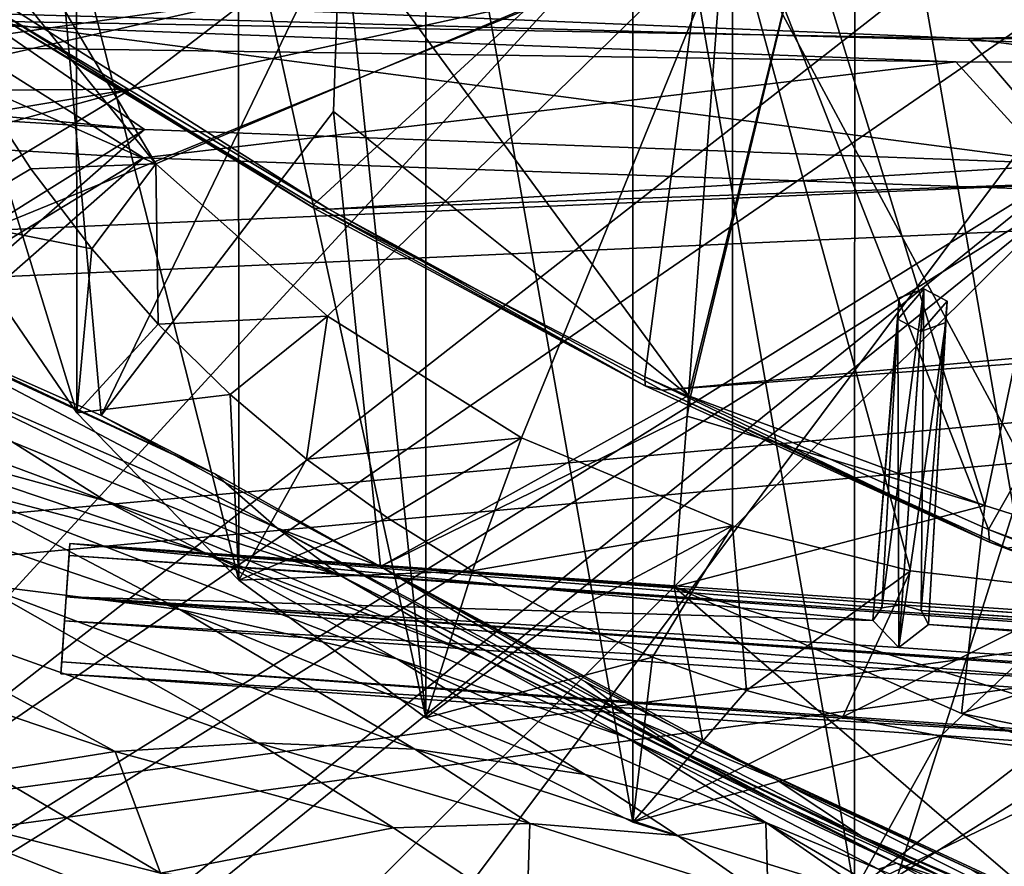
# Model space of a CAD drawing. Header units: metres. Extents: x -904 to 0, y -908 to 0.
# Tile 84 of 160: x -676 to -605, y -120 to -59. Entities that reach past the tile are written whole.
import ezdxf

# ---------------------------------------------------------------- set-up
doc = ezdxf.new("R2010")
doc.units = ezdxf.units.M

msp = doc.modelspace()

# ---------------------------------------------------------------- linework, layer by layer
at = {"layer": 'top'}
for points in [[(-615.870667, -27.952496, 1924.059814), (-599.289185, -25.944717, 1924.886841), (-599.292603, -123.532387, 1981.228638)], [(-631.825684, -30.156021, 1924.642944), (-615.870667, -27.952496, 1924.059814), (-615.893738, -121.315697, 1977.961182)], [(-615.893738, -121.315697, 1977.961182), (-615.870667, -27.952496, 1924.059814), (-599.292603, -123.532387, 1981.228638)], [(-646.723083, -32.457893, 1926.647583), (-631.825684, -30.156021, 1924.642944), (-631.843079, -116.379242, 1974.423828)], [(-631.843079, -116.379242, 1974.423828), (-631.825684, -30.156021, 1924.642944), (-615.893738, -121.315697, 1977.961182)], [(-653.473389, -43.613338, 1933.930176), (-646.723083, -32.457893, 1926.647583), (-646.729492, -108.869835, 1970.764648)], [(-646.729492, -108.869835, 1970.764648), (-646.723083, -32.457893, 1926.647583), (-631.843079, -116.379242, 1974.423828)], [(-625.838684, -45.323685, 1506.101196), (-573.211792, -37.15416, 1505.238892), (-606.250549, -95.326286, 1536.737061)], [(-606.250549, -95.326286, 1536.737061), (-573.211792, -37.15416, 1505.238892), (-580.693237, -104.750137, 1543.907715)], [(-660.197449, -47.493408, 1937.437622), (-653.473389, -43.613338, 1933.930176), (-646.729492, -108.869835, 1970.764648)], [(-677.72467, -58.27211, 1507.729004), (-625.838684, -45.323685, 1506.101196), (-654.81665, -71.977325, 1518.557007)], [(-625.838684, -45.323685, 1506.101196), (-630.979187, -84.363945, 1528.255493), (-654.81665, -71.977325, 1518.557007)], [(-630.979187, -84.363945, 1528.255493), (-625.838684, -45.323685, 1506.101196), (-606.250549, -95.326286, 1536.737061)], [(-671.847412, -52.832878, 1944.112305), (-660.197449, -47.493408, 1937.437622), (-660.17804, -98.976768, 1967.157227)], [(-660.197449, -47.493408, 1937.437622), (-646.729492, -108.869835, 1970.764648), (-660.17804, -98.976768, 1967.157227)], [(-606.136536, -51.913334, 661.366394), (-699.573181, -124.930893, 659.502441), (-590.518311, -49.992722, 661.435425)], [(-699.573181, -124.930893, 659.502441), (-663.146606, -147.079544, 658.922424), (-590.518311, -49.992722, 661.435425)], [(-590.518311, -49.992722, 661.435425), (-663.146606, -147.079544, 658.922424), (-629.467651, -172.820374, 658.248413)], [(-629.467651, -172.820374, 658.248413), (-584.097839, -207.702347, 657.334961), (-590.518311, -49.992722, 661.435425)], [(-673.222168, -51.566269, 225.094833), (-691.508057, -77.616821, 226.568298), (-694.304688, -51.566387, 221.456497)], [(-670.081665, -87.140091, 232.05661), (-691.508057, -77.616821, 226.568298), (-673.222168, -51.566269, 225.094833)], [(-676.5354, -51.566265, 2019.448486), (-666.153809, -69.048439, 2018.337402), (-624.672058, -51.56601, 2028.267822)], [(-676.5354, -51.566265, 2019.448486), (-676.5354, -56.227249, 2018.626587), (-666.153809, -69.048439, 2018.337402)], [(-652.891602, -51.566227, 229.025223), (-670.081665, -87.140091, 232.05661), (-673.222168, -51.566269, 225.094833)], [(-652.891602, -51.566227, 229.025223), (-653.372864, -65.284836, 231.395981), (-670.081665, -87.140091, 232.05661)], [(-666.153809, -69.048439, 2018.337402), (-653.805725, -79.988022, 2018.618408), (-624.672058, -51.56601, 2028.267822)], [(-624.672058, -51.56601, 2028.267822), (-653.805725, -79.988022, 2018.618408), (-639.842285, -88.741081, 2019.398438)], [(-627.826843, -85.693954, 240.781998), (-653.372864, -65.284836, 231.395981), (-652.891602, -51.566227, 229.025223)], [(-625.241882, -51.566051, 235.196579), (-627.826843, -85.693954, 240.781998), (-652.891602, -51.566227, 229.025223)], [(-639.842285, -88.741081, 2019.398438), (-624.666809, -95.070076, 2020.597656), (-624.672058, -51.56601, 2028.267822)], [(-619.445923, -51.565506, 231.234299), (-627.696411, -85.774162, 240.76474), (-627.826843, -85.693954, 240.781998)], [(-627.826843, -85.693954, 240.781998), (-625.241882, -51.566051, 235.196579), (-619.445923, -51.565506, 231.234299)], [(-606.513977, -93.594833, 227.542374), (-627.696411, -85.774162, 240.76474), (-619.445923, -51.565506, 231.234299)], [(-572.431702, -51.56575, 2034.584595), (-624.672058, -51.56601, 2028.267822), (-598.748596, -99.805199, 2023.215332)], [(-624.672058, -51.56601, 2028.267822), (-611.855408, -98.296593, 2021.814209), (-598.748596, -99.805199, 2023.215332)], [(-624.666809, -95.070076, 2020.597656), (-611.855408, -98.296593, 2021.814209), (-624.672058, -51.56601, 2028.267822)], [(-597.693359, -51.565914, 217.78299), (-606.513977, -93.594833, 227.542374), (-619.445923, -51.565506, 231.234299)], [(-584.61438, -100.53476, 216.1931), (-606.513977, -93.594833, 227.542374), (-597.693359, -51.565914, 217.78299)], [(-606.136536, -51.913334, 661.366394), (-637.192749, -56.981213, 661.227844), (-699.573181, -124.930893, 659.502441)], [(-681.336731, -56.008152, 1951.036011), (-671.847412, -52.832878, 1944.112305), (-671.826111, -86.944016, 1963.797729)], [(-671.847412, -52.832878, 1944.112305), (-660.17804, -98.976768, 1967.157227), (-671.826111, -86.944016, 1963.797729)], [(-681.336731, -56.008152, 1951.036011), (-671.826111, -86.944016, 1963.797729), (-681.336914, -73.076019, 1960.890259)], [(-666.153809, -69.048439, 2018.337402), (-676.5354, -56.227249, 2018.626587), (-679.103699, -63.336586, 1989.019043)], [(-676.740051, -57.707558, 1606.950562), (-653.710815, -72.309532, 1606.576172), (-387.700989, -56.295364, 1606.961792)], [(-387.700989, -56.295364, 1606.961792), (-653.710815, -72.309532, 1606.576172), (-379.609039, -62.712627, 1606.793701)], [(-688.617249, -63.810783, 771.015198), (-659.544006, -57.217247, 770.81958), (-705.781616, -63.809055, 881.688293)], [(-659.544006, -57.217247, 770.81958), (-678.420044, -57.36451, 881.352661), (-705.781616, -63.809055, 881.688293)], [(-637.192749, -56.981213, 661.227844), (-698.250366, -81.97522, 660.627258), (-699.573181, -124.930893, 659.502441)], [(-637.192749, -56.981213, 661.227844), (-667.944397, -63.67429, 661.088806), (-698.250366, -81.97522, 660.627258)], [(-688.617249, -63.810783, 771.015198), (-667.944397, -63.67429, 661.088806), (-659.544006, -57.217247, 770.81958)], [(-667.944397, -63.67429, 661.088806), (-637.192749, -56.981213, 661.227844), (-659.544006, -57.217247, 770.81958)], [(-654.772949, -72.232903, 1562.806396), (-677.580322, -58.030148, 1557.350708), (-677.72467, -58.27211, 1507.729004)], [(-676.740051, -57.707558, 1606.950562), (-677.580322, -58.030148, 1557.350708), (-653.710815, -72.309532, 1606.576172)], [(-677.580322, -58.030148, 1557.350708), (-654.772949, -72.232903, 1562.806396), (-653.710815, -72.309532, 1606.576172)], [(-654.81665, -71.977325, 1518.557007), (-654.772949, -72.232903, 1562.806396), (-677.72467, -58.27211, 1507.729004)], [(-653.710815, -72.309532, 1606.576172), (-629.739319, -85.308647, 1606.241211), (-379.609039, -62.712627, 1606.793701)], [(-379.609039, -62.712627, 1606.793701), (-629.739319, -85.308647, 1606.241211), (-369.758789, -65.81794, 1606.712402)], [(-688.617249, -63.810783, 771.015198), (-717.313416, -71.901535, 771.204773), (-667.944397, -63.67429, 661.088806)], [(-717.313416, -71.901535, 771.204773), (-698.311218, -71.975281, 660.949097), (-667.944397, -63.67429, 661.088806)], [(-667.944397, -63.67429, 661.088806), (-698.311218, -71.975281, 660.949097), (-698.250366, -81.97522, 660.627258)], [(-681.336914, -73.076019, 1960.890259), (-675.14624, -69.404274, 1989.514282), (-679.103699, -63.336586, 1989.019043)], [(-675.14624, -69.404274, 1989.514282), (-666.153809, -69.048439, 2018.337402), (-679.103699, -63.336586, 1989.019043)], [(-653.372864, -65.284836, 231.395981), (-650.000427, -97.990288, 237.975601), (-670.081665, -87.140091, 232.05661)], [(-653.372864, -65.284836, 231.395981), (-627.826843, -85.693954, 240.781998), (-650.000427, -97.990288, 237.975601)], [(-629.739319, -85.308647, 1606.241211), (-604.935974, -96.644119, 1605.948364), (-369.758789, -65.81794, 1606.712402)], [(-670.760498, -75.160553, 1990.12854), (-675.14624, -69.404274, 1989.514282), (-681.336914, -73.076019, 1960.890259)], [(-675.14624, -69.404274, 1989.514282), (-670.760498, -75.160553, 1990.12854), (-666.153809, -69.048439, 2018.337402)], [(-666.153809, -69.048439, 2018.337402), (-670.760498, -75.160553, 1990.12854), (-665.9729, -80.574387, 1990.850586)], [(-653.805725, -79.988022, 2018.618408), (-666.153809, -69.048439, 2018.337402), (-665.9729, -80.574387, 1990.850586)], [(-630.979187, -84.363945, 1528.255493), (-630.947449, -85.001038, 1567.692261), (-654.81665, -71.977325, 1518.557007)], [(-630.947449, -85.001038, 1567.692261), (-654.772949, -72.232903, 1562.806396), (-654.81665, -71.977325, 1518.557007)], [(-653.710815, -72.309532, 1606.576172), (-654.772949, -72.232903, 1562.806396), (-630.947449, -85.001038, 1567.692261)], [(-629.739319, -85.308647, 1606.241211), (-653.710815, -72.309532, 1606.576172), (-630.947449, -85.001038, 1567.692261)], [(-671.826111, -86.944016, 1963.797729), (-670.760498, -75.160553, 1990.12854), (-681.336914, -73.076019, 1960.890259)], [(-665.9729, -80.574387, 1990.850586), (-670.760498, -75.160553, 1990.12854), (-671.826111, -86.944016, 1963.797729)], [(-670.081665, -87.140091, 232.05661), (-661.854492, -91.347397, 357.745209), (-691.508057, -77.616821, 226.568298)], [(-661.854492, -91.347397, 357.745209), (-688.608215, -78.789703, 381.493652), (-691.508057, -77.616821, 226.568298)], [(-682.79718, -84.184547, 383.199188), (-688.608215, -78.789703, 381.493652), (-657.457458, -95.206398, 359.191254)], [(-688.608215, -78.789703, 381.493652), (-661.854492, -91.347397, 357.745209), (-657.457458, -95.206398, 359.191254)], [(-653.805725, -79.988022, 2018.618408), (-665.9729, -80.574387, 1990.850586), (-660.810913, -85.618492, 1991.668945)], [(-655.303345, -90.26812, 1992.571411), (-653.805725, -79.988022, 2018.618408), (-660.810913, -85.618492, 1991.668945)], [(-639.842285, -88.741081, 2019.398438), (-653.805725, -79.988022, 2018.618408), (-655.303345, -90.26812, 1992.571411)], [(-660.810913, -85.618492, 1991.668945), (-665.9729, -80.574387, 1990.850586), (-671.826111, -86.944016, 1963.797729)], [(-669.759094, -93.275589, 386.704712), (-698.969971, -82.44548, 411.105713), (-676.487732, -89.034195, 384.943604)], [(-669.759094, -93.275589, 386.704712), (-690.585266, -87.585106, 413.019958), (-698.969971, -82.44548, 411.105713)], [(-657.457458, -95.206398, 359.191254), (-652.741638, -98.710968, 360.64389), (-682.79718, -84.184547, 383.199188)], [(-652.741638, -98.710968, 360.64389), (-676.487732, -89.034195, 384.943604), (-682.79718, -84.184547, 383.199188)], [(-606.250549, -95.326286, 1536.737061), (-606.190125, -96.241852, 1571.963257), (-630.979187, -84.363945, 1528.255493)], [(-606.190125, -96.241852, 1571.963257), (-630.947449, -85.001038, 1567.692261), (-630.979187, -84.363945, 1528.255493)], [(-671.826111, -86.944016, 1963.797729), (-660.17804, -98.976768, 1967.157227), (-660.810913, -85.618492, 1991.668945)], [(-660.17804, -98.976768, 1967.157227), (-655.303345, -90.26812, 1992.571411), (-660.810913, -85.618492, 1991.668945)], [(-627.826843, -85.693954, 240.781998), (-627.940002, -87.188065, 241.026535), (-650.000427, -97.990288, 237.975601)], [(-629.739319, -85.308647, 1606.241211), (-630.947449, -85.001038, 1567.692261), (-606.190125, -96.241852, 1571.963257)], [(-604.935974, -96.644119, 1605.948364), (-629.739319, -85.308647, 1606.241211), (-606.190125, -96.241852, 1571.963257)], [(-627.696411, -85.774162, 240.76474), (-627.940002, -87.188065, 241.026535), (-627.826843, -85.693954, 240.781998)], [(-606.513977, -93.594833, 227.542374), (-627.940002, -87.188065, 241.026535), (-627.696411, -85.774162, 240.76474)], [(-681.800598, -91.951897, 414.950867), (-690.585266, -87.585106, 413.019958), (-662.732483, -96.966431, 388.465149)], [(-690.585266, -87.585106, 413.019958), (-669.759094, -93.275589, 386.704712), (-662.732483, -96.966431, 388.465149)], [(-650.000427, -97.990288, 237.975601), (-650.000488, -97.990654, 348.25708), (-670.081665, -87.140091, 232.05661)], [(-650.000488, -97.990654, 348.25708), (-661.854492, -91.347397, 357.745209), (-670.081665, -87.140091, 232.05661)], [(-650.000427, -97.990288, 237.975601), (-627.940002, -87.188065, 241.026535), (-628.85614, -99.448586, 243.024078)], [(-628.85614, -99.448586, 243.024078), (-627.940002, -87.188065, 241.026535), (-606.513977, -93.594833, 227.542374)], [(-681.800598, -91.951897, 414.950867), (-664.415955, -101.083519, 418.807953), (-699.474854, -89.081345, 442.74588)], [(-664.415955, -101.083519, 418.807953), (-678.850708, -99.274269, 446.655853), (-699.474854, -89.081345, 442.74588)], [(-652.741638, -98.710968, 360.64389), (-669.759094, -93.275589, 386.704712), (-676.487732, -89.034195, 384.943604)], [(-649.480347, -94.500999, 1993.545776), (-639.842285, -88.741081, 2019.398438), (-655.303345, -90.26812, 1992.571411)], [(-643.37262, -98.297325, 1994.579956), (-639.842285, -88.741081, 2019.398438), (-649.480347, -94.500999, 1993.545776)], [(-624.666809, -95.070076, 2020.597656), (-639.842285, -88.741081, 2019.398438), (-643.37262, -98.297325, 1994.579956)], [(-649.480347, -94.500999, 1993.545776), (-655.303345, -90.26812, 1992.571411), (-660.17804, -98.976768, 1967.157227)], [(-657.457458, -95.206398, 359.191254), (-661.854492, -91.347397, 357.745209), (-650.000488, -97.990654, 348.25708)], [(-662.732483, -96.966431, 388.465149), (-648.818665, -104.630913, 391.989044), (-681.800598, -91.951897, 414.950867)], [(-648.818665, -104.630913, 391.989044), (-664.415955, -101.083519, 418.807953), (-681.800598, -91.951897, 414.950867)], [(-642.574463, -104.582138, 363.514862), (-669.759094, -93.275589, 386.704712), (-652.741638, -98.710968, 360.64389)], [(-669.759094, -93.275589, 386.704712), (-642.574463, -104.582138, 363.514862), (-662.732483, -96.966431, 388.465149)], [(-608.191833, -108.552475, 230.130722), (-628.85614, -99.448586, 243.024078), (-606.513977, -93.594833, 227.542374)], [(-608.191833, -108.552475, 230.130722), (-606.513977, -93.594833, 227.542374), (-584.61438, -100.53476, 216.1931)], [(-660.17804, -98.976768, 1967.157227), (-643.37262, -98.297325, 1994.579956), (-649.480347, -94.500999, 1993.545776)], [(-657.457458, -95.206398, 359.191254), (-650.000488, -97.990654, 348.25708), (-631.828857, -108.912361, 338.271667)], [(-631.828857, -108.912361, 338.271667), (-628.220825, -111.307091, 339.298523), (-657.457458, -95.206398, 359.191254)], [(-628.220825, -111.307091, 339.298523), (-652.741638, -98.710968, 360.64389), (-657.457458, -95.206398, 359.191254)], [(-643.37262, -98.297325, 1994.579956), (-637.007935, -101.641159, 1995.66272), (-624.666809, -95.070076, 2020.597656)], [(-637.007935, -101.641159, 1995.66272), (-630.423401, -104.515373, 1996.78186), (-624.666809, -95.070076, 2020.597656)], [(-624.666809, -95.070076, 2020.597656), (-630.423401, -104.515373, 1996.78186), (-623.655945, -106.904442, 1997.925659)], [(-611.855408, -98.296593, 2021.814209), (-624.666809, -95.070076, 2020.597656), (-623.655945, -106.904442, 1997.925659)], [(-580.693237, -104.750137, 1543.907715), (-580.734863, -105.414047, 1559.733521), (-606.250549, -95.326286, 1536.737061)], [(-580.734863, -105.414047, 1559.733521), (-606.190125, -96.241852, 1571.963257), (-606.250549, -95.326286, 1536.737061)], [(-580.734863, -105.414047, 1559.733521), (-580.607422, -105.857239, 1575.572754), (-606.190125, -96.241852, 1571.963257)], [(-580.607422, -105.857239, 1575.572754), (-580.309692, -106.088234, 1591.411133), (-606.190125, -96.241852, 1571.963257)], [(-606.190125, -96.241852, 1571.963257), (-580.309692, -106.088234, 1591.411133), (-604.935974, -96.644119, 1605.948364)], [(-642.574463, -104.582138, 363.514862), (-632.304504, -110.281067, 366.378967), (-662.732483, -96.966431, 388.465149)], [(-662.732483, -96.966431, 388.465149), (-632.304504, -110.281067, 366.378967), (-648.818665, -104.630913, 391.989044)], [(-660.17804, -98.976768, 1967.157227), (-646.729492, -108.869835, 1970.764648), (-643.37262, -98.297325, 1994.579956)], [(-650.000427, -97.990288, 237.975601), (-635.248657, -106.285835, 337.241669), (-650.000488, -97.990654, 348.25708)], [(-650.000488, -97.990654, 348.25708), (-635.248657, -106.285835, 337.241669), (-631.828857, -108.912361, 338.271667)], [(-626.786621, -110.682686, 245.53241), (-621.517151, -113.292892, 327.720367), (-650.000427, -97.990288, 237.975601)], [(-621.517151, -113.292892, 327.720367), (-635.248657, -106.285835, 337.241669), (-650.000427, -97.990288, 237.975601)], [(-628.85614, -99.448586, 243.024078), (-626.786621, -110.682686, 245.53241), (-650.000427, -97.990288, 237.975601)], [(-646.729492, -108.869835, 1970.764648), (-637.007935, -101.641159, 1995.66272), (-643.37262, -98.297325, 1994.579956)], [(-611.855408, -98.296593, 2021.814209), (-623.655945, -106.904442, 1997.925659), (-616.735474, -108.799606, 1999.084717)], [(-598.748596, -99.805199, 2023.215332), (-611.855408, -98.296593, 2021.814209), (-616.735474, -108.799606, 1999.084717)], [(-703.663269, -99.514404, 504.812805), (-691.964844, -98.856468, 475.370453), (-669.075684, -111.282997, 479.030426)], [(-669.075684, -111.282997, 479.030426), (-691.964844, -98.856468, 475.370453), (-658.824158, -110.656563, 450.523987)], [(-691.964844, -98.856468, 475.370453), (-678.850708, -99.274269, 446.655853), (-658.824158, -110.656563, 450.523987)], [(-620.571533, -115.36618, 341.313812), (-642.574463, -104.582138, 363.514862), (-652.741638, -98.710968, 360.64389)], [(-628.220825, -111.307091, 339.298523), (-620.571533, -115.36618, 341.313812), (-652.741638, -98.710968, 360.64389)], [(-678.190979, -112.758087, 508.056793), (-703.663269, -99.514404, 504.812805), (-669.075684, -111.282997, 479.030426)], [(-658.824158, -110.656563, 450.523987), (-678.850708, -99.274269, 446.655853), (-647.512573, -111.12001, 422.643219)], [(-678.850708, -99.274269, 446.655853), (-664.415955, -101.083519, 418.807953), (-647.512573, -111.12001, 422.643219)], [(-628.85614, -99.448586, 243.024078), (-608.191833, -108.552475, 230.130722), (-585.16449, -113.234718, 254.221786)], [(-585.16449, -113.234718, 254.221786), (-602.860229, -121.780579, 252.522476), (-628.85614, -99.448586, 243.024078)], [(-602.860229, -121.780579, 252.522476), (-626.786621, -110.682686, 245.53241), (-628.85614, -99.448586, 243.024078)], [(-616.735474, -108.799606, 1999.084717), (-609.696655, -110.19175, 2000.249146), (-598.748596, -99.805199, 2023.215332)], [(-609.696655, -110.19175, 2000.249146), (-602.574768, -111.074043, 2001.4104), (-598.748596, -99.805199, 2023.215332)], [(-586.31427, -116.783852, 218.740707), (-608.191833, -108.552475, 230.130722), (-584.61438, -100.53476, 216.1931)], [(-647.512573, -111.12001, 422.643219), (-664.415955, -101.083519, 418.807953), (-635.266174, -112.937775, 395.511108)], [(-664.415955, -101.083519, 418.807953), (-648.818665, -104.630913, 391.989044), (-635.266174, -112.937775, 395.511108)], [(-637.007935, -101.641159, 1995.66272), (-646.729492, -108.869835, 1970.764648), (-630.423401, -104.515373, 1996.78186)], [(-635.266174, -112.937775, 395.511108), (-648.818665, -104.630913, 391.989044), (-622.274048, -116.389595, 369.260284)], [(-648.818665, -104.630913, 391.989044), (-632.304504, -110.281067, 366.378967), (-622.274048, -116.389595, 369.260284)], [(-646.729492, -108.869835, 1970.764648), (-631.843079, -116.379242, 1974.423828), (-630.423401, -104.515373, 1996.78186)], [(-612.861938, -119.315041, 343.322388), (-642.574463, -104.582138, 363.514862), (-620.571533, -115.36618, 341.313812)], [(-612.861938, -119.315041, 343.322388), (-632.304504, -110.281067, 366.378967), (-642.574463, -104.582138, 363.514862)], [(-630.423401, -104.515373, 1996.78186), (-631.843079, -116.379242, 1974.423828), (-623.655945, -106.904442, 1997.925659)], [(-631.828857, -108.912361, 338.271667), (-635.248657, -106.285835, 337.241669), (-621.517151, -113.292892, 327.720367)], [(-623.655945, -106.904442, 1997.925659), (-631.843079, -116.379242, 1974.423828), (-616.735474, -108.799606, 1999.084717)], [(-631.843079, -116.379242, 1974.423828), (-609.696655, -110.19175, 2000.249146), (-616.735474, -108.799606, 1999.084717)], [(-621.517151, -113.292892, 327.720367), (-615.38092, -117.374229, 329.360474), (-631.828857, -108.912361, 338.271667)], [(-615.38092, -117.374229, 329.360474), (-628.220825, -111.307091, 339.298523), (-631.828857, -108.912361, 338.271667)], [(-608.191833, -108.552475, 230.130722), (-586.31427, -116.783852, 218.740707), (-585.16449, -113.234718, 254.221786)], [(-622.274048, -116.389595, 369.260284), (-632.304504, -110.281067, 366.378967), (-614.156555, -119.756935, 357.028595)], [(-632.304504, -110.281067, 366.378967), (-612.861938, -119.315041, 343.322388), (-614.156555, -119.756935, 357.028595)], [(-631.843079, -116.379242, 1974.423828), (-615.893738, -121.315697, 1977.961182), (-609.696655, -110.19175, 2000.249146)], [(-615.893738, -121.315697, 1977.961182), (-602.574768, -111.074043, 2001.4104), (-609.696655, -110.19175, 2000.249146)], [(-658.824158, -110.656563, 450.523987), (-649.05835, -116.782669, 452.437958), (-669.075684, -111.282997, 479.030426)], [(-647.512573, -111.12001, 422.643219), (-639.257019, -116.47039, 424.549255), (-658.824158, -110.656563, 450.523987)], [(-639.257019, -116.47039, 424.549255), (-649.05835, -116.782669, 452.437958), (-658.824158, -110.656563, 450.523987)], [(-635.266174, -112.937775, 395.511108), (-628.634644, -117.328247, 397.269226), (-647.512573, -111.12001, 422.643219)], [(-628.634644, -117.328247, 397.269226), (-639.257019, -116.47039, 424.549255), (-647.512573, -111.12001, 422.643219)], [(-602.860229, -121.780579, 252.522476), (-607.443481, -119.801796, 318.643555), (-626.786621, -110.682686, 245.53241)], [(-607.443481, -119.801796, 318.643555), (-621.517151, -113.292892, 327.720367), (-626.786621, -110.682686, 245.53241)], [(-602.574768, -111.074043, 2001.4104), (-615.893738, -121.315697, 1977.961182), (-595.406555, -111.441788, 2002.560303)], [(-669.075684, -111.282997, 479.030426), (-665.804688, -120.03463, 509.647522), (-678.190979, -112.758087, 508.056793)], [(-649.05835, -116.782669, 452.437958), (-665.804688, -120.03463, 509.647522), (-669.075684, -111.282997, 479.030426)], [(-620.571533, -115.36618, 341.313812), (-628.220825, -111.307091, 339.298523), (-608.78363, -120.693016, 330.97641)], [(-628.220825, -111.307091, 339.298523), (-615.38092, -117.374229, 329.360474), (-608.78363, -120.693016, 330.97641)], [(-595.406555, -111.441788, 2002.560303), (-615.893738, -121.315697, 1977.961182), (-599.292603, -123.532387, 1981.228638)], [(-665.804688, -120.03463, 509.647522), (-686.125, -114.869667, 537.516479), (-678.190979, -112.758087, 508.056793)], [(-635.266174, -112.937775, 395.511108), (-622.274048, -116.389595, 369.260284), (-628.634644, -117.328247, 397.269226)], [(-607.443481, -119.801796, 318.643555), (-602.108215, -123.091881, 319.912842), (-621.517151, -113.292892, 327.720367)], [(-602.108215, -123.091881, 319.912842), (-615.38092, -117.374229, 329.360474), (-621.517151, -113.292892, 327.720367)], [(-692.848328, -117.434547, 567.329651), (-686.125, -114.869667, 537.516479), (-664.326416, -134.21666, 569.149597)], [(-686.125, -114.869667, 537.516479), (-665.804688, -120.03463, 509.647522), (-653.673157, -127.735252, 511.214691)], [(-686.125, -114.869667, 537.516479), (-653.673157, -127.735252, 511.214691), (-664.326416, -134.21666, 569.149597)], [(-608.78363, -120.693016, 330.97641), (-612.861938, -119.315041, 343.322388), (-620.571533, -115.36618, 341.313812)], [(-639.469543, -123.191597, 454.336243), (-665.804688, -120.03463, 509.647522), (-649.05835, -116.782669, 452.437958)], [(-639.257019, -116.47039, 424.549255), (-639.469543, -123.191597, 454.336243), (-649.05835, -116.782669, 452.437958)], [(-622.104248, -121.87397, 399.024231), (-639.469543, -123.191597, 454.336243), (-639.257019, -116.47039, 424.549255)], [(-628.634644, -117.328247, 397.269226), (-622.104248, -121.87397, 399.024231), (-639.257019, -116.47039, 424.549255)], [(-622.274048, -116.389595, 369.260284), (-622.104248, -121.87397, 399.024231), (-628.634644, -117.328247, 397.269226)], [(-614.156555, -119.756935, 357.028595), (-597.304688, -130.963715, 361.993378), (-622.274048, -116.389595, 369.260284)], [(-597.304688, -130.963715, 361.993378), (-602.984314, -129.813568, 375.061127), (-622.274048, -116.389595, 369.260284)], [(-622.274048, -116.389595, 369.260284), (-602.984314, -129.813568, 375.061127), (-622.104248, -121.87397, 399.024231)], [(-664.326416, -134.21666, 569.149597), (-698.339539, -120.294052, 597.428589), (-692.848328, -117.434547, 567.329651)], [(-608.78363, -120.693016, 330.97641), (-615.38092, -117.374229, 329.360474), (-596.436768, -125.784904, 321.172089)], [(-615.38092, -117.374229, 329.360474), (-602.108215, -123.091881, 319.912842), (-596.436768, -125.784904, 321.172089)], [(-614.156555, -119.756935, 357.028595), (-612.861938, -119.315041, 343.322388), (-605.297119, -123.523201, 345.346222)], [(-612.861938, -119.315041, 343.322388), (-585.11084, -131.192886, 323.690186), (-605.297119, -123.523201, 345.346222)], [(-585.11084, -131.192886, 323.690186), (-612.861938, -119.315041, 343.322388), (-608.78363, -120.693016, 330.97641)]]:
    msp.add_3dface(points, dxfattribs=at)
at = {"layer": 'top0123413'}
for points in [[(-612.680054, -78.680672, 1600.752319), (-613.918884, -100.959908, 1627.986816), (-610.898804, -78.037315, 1601.395142)], [(-613.918884, -100.959908, 1627.986816), (-612.486877, -100.747734, 1628.526367), (-610.898804, -78.037315, 1601.395142)], [(-612.786926, -80.20903, 1599.466675), (-610.898804, -78.037315, 1601.395142), (-611.112549, -81.094025, 1598.823975)], [(-612.786926, -80.20903, 1599.466675), (-612.680054, -78.680672, 1600.752319), (-610.898804, -78.037315, 1601.395142)], [(-610.898804, -78.037315, 1601.395142), (-612.486877, -100.747734, 1628.526367), (-611.098206, -101.157028, 1627.986938)], [(-610.898804, -78.037315, 1601.395142), (-609.224426, -78.922318, 1600.752319), (-611.112549, -81.094025, 1598.823975)], [(-609.224426, -78.922318, 1600.752319), (-610.898804, -78.037315, 1601.395142), (-611.098206, -101.157028, 1627.986938)], [(-612.786926, -80.20903, 1599.466675), (-614.570129, -101.86895, 1626.921143), (-612.680054, -78.680672, 1600.752319)], [(-614.570129, -101.86895, 1626.921143), (-613.918884, -100.959908, 1627.986816), (-612.680054, -78.680672, 1600.752319)], [(-611.112549, -81.094025, 1598.823975), (-609.224426, -78.922318, 1600.752319), (-609.331299, -80.450668, 1599.466675)], [(-609.224426, -78.922318, 1600.752319), (-611.098206, -101.157028, 1627.986938), (-610.579895, -102.147957, 1626.921021)], [(-609.331299, -80.450668, 1599.466675), (-609.224426, -78.922318, 1600.752319), (-610.579895, -102.147957, 1626.921021)], [(-612.700623, -103.804451, 1625.9552), (-614.570129, -101.86895, 1626.921143), (-612.786926, -80.20903, 1599.466675)], [(-611.112549, -81.094025, 1598.823975), (-612.700623, -103.804451, 1625.9552), (-612.786926, -80.20903, 1599.466675)], [(-611.112549, -81.094025, 1598.823975), (-609.331299, -80.450668, 1599.466675), (-612.700623, -103.804451, 1625.9552)], [(-609.331299, -80.450668, 1599.466675), (-610.579895, -102.147957, 1626.921021), (-612.700623, -103.804451, 1625.9552)], [(-672.325317, -96.34214, 1629.041138), (-614.570129, -101.86895, 1626.921143), (-672.592468, -100.163025, 1625.827271)], [(-672.385864, -97.20826, 1633.96521), (-672.325317, -96.34214, 1629.041138), (-672.592468, -100.163025, 1625.827271)], [(-273.299683, -124.244728, 1629.041138), (-672.325317, -96.34214, 1629.041138), (-672.385864, -97.20826, 1633.96521)], [(-612.486877, -100.747734, 1628.526367), (-613.918884, -100.959908, 1627.986816), (-672.325317, -96.34214, 1629.041138)], [(-613.918884, -100.959908, 1627.986816), (-614.570129, -101.86895, 1626.921143), (-672.325317, -96.34214, 1629.041138)], [(-672.325317, -96.34214, 1629.041138), (-273.299683, -124.244728, 1629.041138), (-612.486877, -100.747734, 1628.526367)], [(-273.36026, -125.110855, 1633.96521), (-672.385864, -97.20826, 1633.96521), (-672.713623, -101.895279, 1635.675293)], [(-672.713623, -101.895279, 1635.675293), (-672.385864, -97.20826, 1633.96521), (-672.592468, -100.163025, 1625.827271)], [(-273.36026, -125.110855, 1633.96521), (-273.299683, -124.244728, 1629.041138), (-672.385864, -97.20826, 1633.96521)], [(-672.920227, -104.850044, 1627.537354), (-672.592468, -100.163025, 1625.827271), (-273.894623, -132.75264, 1627.537354)], [(-672.713623, -101.895279, 1635.675293), (-672.592468, -100.163025, 1625.827271), (-672.920227, -104.850044, 1627.537354)], [(-672.592468, -100.163025, 1625.827271), (-273.566864, -128.065613, 1625.827271), (-273.894623, -132.75264, 1627.537354)], [(-614.570129, -101.86895, 1626.921143), (-612.700623, -103.804451, 1625.9552), (-672.592468, -100.163025, 1625.827271)], [(-672.592468, -100.163025, 1625.827271), (-612.700623, -103.804451, 1625.9552), (-333.38266, -123.336266, 1625.9552)], [(-672.592468, -100.163025, 1625.827271), (-333.38266, -123.336266, 1625.9552), (-273.566864, -128.065613, 1625.827271)], [(-273.299683, -124.244728, 1629.041138), (-333.168915, -120.279549, 1628.526367), (-612.486877, -100.747734, 1628.526367)], [(-612.486877, -100.747734, 1628.526367), (-333.168915, -120.279549, 1628.526367), (-611.098206, -101.157028, 1627.986938)], [(-333.168915, -120.279549, 1628.526367), (-334.600922, -120.491714, 1627.986816), (-611.098206, -101.157028, 1627.986938)], [(-611.098206, -101.157028, 1627.986938), (-334.600922, -120.491714, 1627.986816), (-610.579895, -102.147957, 1626.921021)], [(-273.687988, -129.797867, 1635.675293), (-672.713623, -101.895279, 1635.675293), (-672.980774, -105.716171, 1632.461426)], [(-672.980774, -105.716171, 1632.461426), (-672.713623, -101.895279, 1635.675293), (-672.920227, -104.850044, 1627.537354)], [(-273.687988, -129.797867, 1635.675293), (-273.36026, -125.110855, 1633.96521), (-672.713623, -101.895279, 1635.675293)], [(-612.700623, -103.804451, 1625.9552), (-610.579895, -102.147957, 1626.921021), (-333.38266, -123.336266, 1625.9552)], [(-333.38266, -123.336266, 1625.9552), (-610.579895, -102.147957, 1626.921021), (-335.252167, -121.400764, 1626.921143)], [(-610.579895, -102.147957, 1626.921021), (-334.600922, -120.491714, 1627.986816), (-335.252167, -121.400764, 1626.921143)], [(-672.980774, -105.716171, 1632.461426), (-672.920227, -104.850044, 1627.537354), (-273.95517, -133.618759, 1632.461426)], [(-672.920227, -104.850044, 1627.537354), (-273.894623, -132.75264, 1627.537354), (-273.95517, -133.618759, 1632.461426)], [(-273.95517, -133.618759, 1632.461426), (-273.687988, -129.797867, 1635.675293), (-672.980774, -105.716171, 1632.461426)]]:
    msp.add_3dface(points, dxfattribs=at)
at = {"layer": 'top0123458'}
for points in [[(-756.383728, -53.87439, 151.006119), (-245.037064, -51.013153, 160.059708), (-607.685181, -60.032143, 141.866348)], [(-607.685181, -60.032143, 141.866348), (-245.037064, -51.013153, 160.059708), (-322.129181, -54.019558, 151.002396)], [(-678.308105, -58.784901, 141.899002), (-756.383728, -53.87439, 151.006119), (-607.685181, -60.032143, 141.866348)], [(-322.129181, -54.019558, 151.002396), (-537.043701, -60.481693, 141.854599), (-607.685181, -60.032143, 141.866348)], [(-321.351837, -56.113968, 154.215454), (-758.300171, -56.021832, 154.161804), (-537.564453, -62.078083, 145.286179)], [(-537.564453, -62.078083, 145.286179), (-758.300171, -56.021832, 154.161804), (-608.612549, -61.709518, 145.235458)], [(-758.300171, -56.021832, 154.161804), (-679.648438, -60.680229, 145.092072), (-608.612549, -61.709518, 145.235458)], [(-741.399231, -59.606445, 132.898956), (-678.308105, -58.784901, 141.899002), (-666.961548, -66.560753, 123.738312)], [(-666.961548, -66.560753, 123.738312), (-678.308105, -58.784901, 141.899002), (-599.944275, -69.05455, 123.673012)], [(-678.308105, -58.784901, 141.899002), (-607.685181, -60.032143, 141.866348), (-599.944275, -69.05455, 123.673012)], [(-733.906982, -62.472473, 123.845367), (-741.399231, -59.606445, 132.898956), (-666.961548, -66.560753, 123.738312)], [(-599.944275, -69.05455, 123.673012), (-607.685181, -60.032143, 141.866348), (-532.85614, -69.952972, 123.649483)], [(-607.685181, -60.032143, 141.866348), (-537.043701, -60.481693, 141.854599), (-532.85614, -69.952972, 123.649483)], [(-679.648438, -60.680229, 145.092072), (-735.815308, -64.683243, 126.788506), (-667.033875, -68.613251, 126.685593)], [(-679.648438, -60.680229, 145.092072), (-667.033875, -68.613251, 126.685593), (-608.612549, -61.709518, 145.235458)], [(-667.033875, -68.613251, 126.685593), (-600.154419, -70.951744, 126.624359), (-608.612549, -61.709518, 145.235458)], [(-608.612549, -61.709518, 145.235458), (-600.154419, -70.951744, 126.624359), (-537.564453, -62.078083, 145.286179)], [(-733.906982, -62.472473, 123.845367), (-666.961548, -66.560753, 123.738312), (-839.567505, -174.543259, 120.91069)], [(-667.033875, -68.613251, 126.685593), (-735.815308, -64.683243, 126.788506), (-837.339233, -172.181793, 123.973557)], [(-839.567505, -174.543259, 120.91069), (-666.961548, -66.560753, 123.738312), (-841.835022, -219.950729, 119.721657)], [(-666.961548, -66.560753, 123.738312), (-599.944275, -69.05455, 123.673012), (-841.835022, -219.950729, 119.721657)], [(-600.154419, -70.951744, 126.624359), (-667.033875, -68.613251, 126.685593), (-839.588257, -220.131897, 122.717934)], [(-839.588257, -220.131897, 122.717934), (-667.033875, -68.613251, 126.685593), (-837.339233, -172.181793, 123.973557)], [(-841.835022, -219.950729, 119.721657), (-599.944275, -69.05455, 123.673012), (-843.550476, -265.429565, 118.530746)], [(-599.944275, -69.05455, 123.673012), (-532.85614, -69.952972, 123.649483), (-843.550476, -265.429565, 118.530746)], [(-532.85614, -69.952972, 123.649483), (-845.314697, -356.196716, 116.153923), (-844.710205, -310.88327, 117.3405)], [(-845.314697, -356.196716, 116.153923), (-532.85614, -69.952972, 123.649483), (-452.00235, -701.143799, 107.12117)], [(-843.550476, -265.429565, 118.530746), (-532.85614, -69.952972, 123.649483), (-844.710205, -310.88327, 117.3405)], [(-452.00235, -703.006531, 110.073418), (-466.087311, -71.13604, 126.61953), (-842.808655, -357.886719, 119.110703)], [(-466.087311, -71.13604, 126.61953), (-842.252869, -311.222351, 120.332649), (-842.808655, -357.886719, 119.110703)], [(-466.087311, -71.13604, 126.61953), (-600.154419, -70.951744, 126.624359), (-842.252869, -311.222351, 120.332649)], [(-600.154419, -70.951744, 126.624359), (-841.194275, -266.083832, 121.514641), (-842.252869, -311.222351, 120.332649)], [(-841.194275, -266.083832, 121.514641), (-600.154419, -70.951744, 126.624359), (-839.588257, -220.131897, 122.717934)]]:
    msp.add_3dface(points, dxfattribs=at)
at = {"layer": 'top0123459'}
for points in [[(-244.002335, -55.045334, 2077.158691), (-848.960938, -55.045334, 2077.158691), (-842.498108, -80.921875, 2094.407959)], [(-842.498108, -80.921875, 2094.407959), (-832.134033, -108.233612, 2112.61377), (-244.002335, -55.045334, 2077.158691)], [(-832.134033, -108.233612, 2112.61377), (-818.45575, -133.288162, 2129.315186), (-244.002335, -55.045334, 2077.158691)], [(-244.002335, -55.045334, 2077.158691), (-818.45575, -133.288162, 2129.315186), (-244.002335, -194.321701, 2170)], [(-244.002335, -57.660503, 2075.415527), (-839.737122, -84.475517, 2093.290283), (-846.345764, -57.660503, 2075.415527)], [(-829.623474, -111.118385, 2111.050293), (-839.737122, -84.475517, 2093.290283), (-244.002335, -57.660503, 2075.415527)], [(-816.265381, -135.59079, 2127.363525), (-829.623474, -111.118385, 2111.050293), (-244.002335, -57.660503, 2075.415527)], [(-816.265381, -135.59079, 2127.363525), (-244.002335, -57.660503, 2075.415527), (-244.002335, -195.267593, 2167.144043)]]:
    msp.add_3dface(points, dxfattribs=at)

doc.saveas('drawing.dxf')
